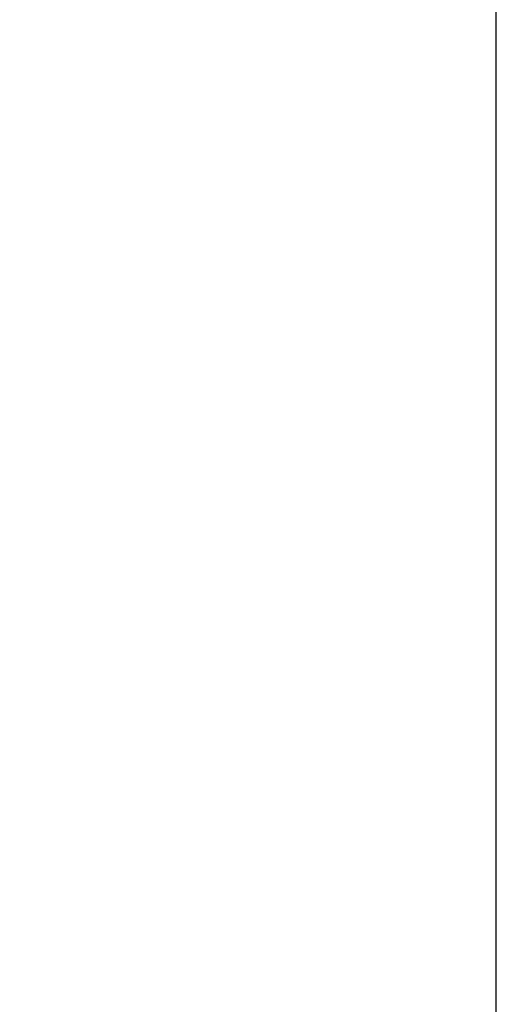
# Paper-space layout 'C6.0 DETAILS' of a CAD drawing. Header units: feet. Extents: x -24 to 101, y -3 to 30.
# Tile 27 of 29: x 41.271 to 42, y 27.471 to 28.977. Entities that reach past the tile are written whole.
import ezdxf
from ezdxf.enums import TextEntityAlignment as Align

# ---------------------------------------------------------------- set-up
doc = ezdxf.new("R2010")
doc.units = ezdxf.units.FT
doc.header["$MEASUREMENT"] = 0
for name, color, linetype in [('G-BRDR', 7, 'Continuous'), ('G-BRDR-TEXT-ST01', 64, 'Continuous'), ('G-TEXT-ST02', 2, 'Continuous')]:
    doc.layers.add(name, color=color, linetype=linetype)
doc.styles.add('Arial Narrow Tlblk', font='ARIALN.TTF')
doc.styles.get("Standard").update_dxf_attribs({"font": 'arial.ttf'})

# ---------------------------------------------------------------- blocks, each defined once
blk = doc.blocks.new('USFS-BDR-CDI')
at = {"color": 0, "linetype": 'ByBlock', "lineweight": -2, "ltscale": 0.1}
blk.add_lwpolyline([(0, 0), (42, 0), (42, 30), (0, 30)], close=True, dxfattribs=at)
at = {"layer": 'G-BRDR-TEXT-ST01', "linetype": 'ByBlock', "lineweight": -2, "style": 'Arial Narrow Tlblk'}
for tag, height, p in [('REGION_NUMBER', 0.3999999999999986, (39.62501408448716, 25.84131163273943)), ('REGION_NAME', 0.1875, (39.62501408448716, 25.38349254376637)), ('DISTRICT_NAME', 0.1299999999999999, (39.62501408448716, 6.391391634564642))]:
    blk.add_attdef(tag, text='', height=height, dxfattribs=at).set_placement(p, align=Align.CENTER)
for tag, p, height in [('REVISION_DATE6', (40.61791282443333, 13.32646020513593), 0.11), ('REVISION_6', (38.69970964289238, 13.30280596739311), 0.12), ('REVISION_DATE5', (40.61791282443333, 12.87646020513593), 0.11), ('REVISION_5', (38.69970964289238, 12.85280596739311), 0.12), ('SHT_TOTAL', (40.63236967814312, 0.9113751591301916), 0.1749999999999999), ('DATE', (38.05130857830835, 0.884945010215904), 0.1499999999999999)]:
    blk.add_attdef(tag, p, '', height=height, dxfattribs=at)
for tag, height, p in [('REVISION_DATE4', 0.11, (40.61791282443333, 12.42646020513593)), ('REVISION_4', 0.12, (38.69970964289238, 12.40280596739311))]:
    blk.add_attdef(tag, text='', height=height, dxfattribs=at).set_placement(p, align=Align.BOTTOM_LEFT)
at = {"layer": 'G-BRDR-TEXT-ST01', "linetype": 'ByBlock', "lineweight": -2, "ltscale": 0.1, "style": 'Arial Narrow Tlblk'}
for tag, height, p in [('REVISION_3', 0.12, (38.69970964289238, 11.95280596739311)), ('REVISION_DATE3', 0.11, (40.61791282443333, 11.97646020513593)), ('REVISION_DATE2', 0.11, (40.61791282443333, 11.52646020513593)), ('REVISION_2', 0.12, (38.70406312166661, 11.49721453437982)), ('REVISION_1', 0.12, (38.6997016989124, 11.06339625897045)), ('REVISION_DATE1', 0.11, (40.61791282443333, 11.07646020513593))]:
    blk.add_attdef(tag, text='', height=height, dxfattribs=at).set_placement(p, align=Align.BOTTOM_LEFT)
at = {"layer": 'G-BRDR-TEXT-ST01', "linetype": 'ByBlock', "lineweight": -2, "flags": 104}
for tag, height, p in [('PROJECT_NAME', 0.2200000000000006, (39.62501408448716, 9.781883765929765)), ('FOREST_NAME', 0.1999999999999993, (39.62501408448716, 7.946881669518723))]:
    blk.add_attdef(tag, text='', height=height, dxfattribs=at).set_placement(p, align=Align.TOP_CENTER)
blk.add_attdef('DRAWING_TITLE', text='', height=0.22, dxfattribs=at).set_placement((39.62501408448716, 4.520015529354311), align=Align.MIDDLE_CENTER)
at = {"layer": 'G-BRDR-TEXT-ST01', "linetype": 'ByBlock', "lineweight": -2, "style": 'Arial Narrow Tlblk', "flags": 4}
for tag, height, p in [('ARCHIVE_NUMBER', 0.145, (38.06967031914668, 2.627664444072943)), ('SHT_PAGE', 0.175, (39.83542673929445, 0.8599209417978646))]:
    blk.add_attdef(tag, text='', height=height, dxfattribs=at).set_placement(p, align=Align.BOTTOM_LEFT)
blk = doc.blocks.new('C_TBLK-PACTOLA_02403811')
at = {"layer": 'G-BRDR'}
blk.add_blockref('USFS-BDR-CDI', (0, 0), dxfattribs=at)

psp = doc.layouts.new('C6.0 DETAILS')

# ---------------------------------------------------------------- block references
at = {"layer": 'G-TEXT-ST02'}
psp.add_blockref('C_TBLK-PACTOLA_02403811', (0, 0), dxfattribs=at)

doc.saveas('drawing.dxf')
